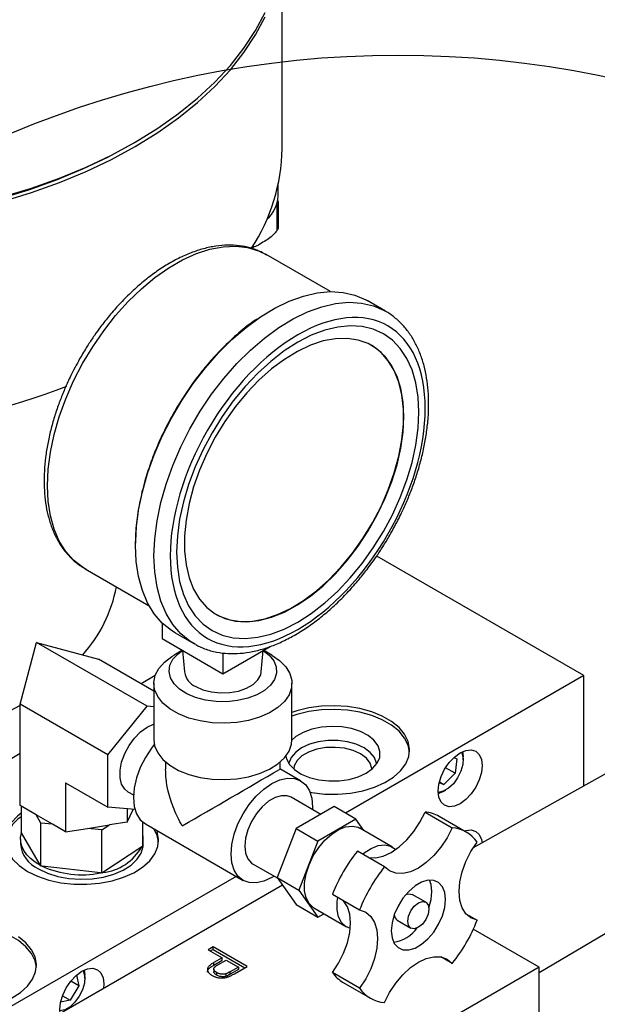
# Model space of a CAD drawing. Header units: inches. Extents: x 3 to 129, y 3 to 99.
# Tile 26 of 30: x 114.17 to 117.93, y 79.05 to 85.46. Entities that reach past the tile are written whole.
import ezdxf

# ---------------------------------------------------------------- set-up
doc = ezdxf.new("R2010")
doc.units = ezdxf.units.IN
doc.header["$LTSCALE"] = 12
doc.header["$MEASUREMENT"] = 0
doc.layers.add('TEXT', color=140, linetype='Continuous', lineweight=25)

msp = doc.modelspace()

# ---------------------------------------------------------------- linework, layer by layer
for p, q in [((115.8776, 84.6197), (115.8776, 85.967)), ((114.8969, 84.6487), (114.9217, 84.663)), ((115.852, 84.3094), (115.852, 84.3841)), ((115.8426, 84.2541), (115.8426, 84.0841)), ((115.852, 84.2785), (115.8498, 84.2828)), ((115.8535, 84.1048), (115.8535, 84.2721)), ((116.1922, 83.6882), (115.7746, 83.9293)), ((116.5515, 83.5603), (116.4313, 83.6297)), ((117.8435, 81.187), (116.494, 81.966)), ((114.5935, 81.8835), (115.0112, 81.6424)), ((114.5983, 81.8808), (114.5935, 81.8835)), ((115.0957, 81.53), (115.0957, 81.428)), ((114.1705, 80.9999), (114.2784, 81.4025)), ((114.9974, 80.9874), (114.2784, 81.4025)), ((114.2784, 81.4025), (114.6811, 81.2946)), ((115.0957, 81.428), (115.4917, 81.1994)), ((115.1814, 81.4646), (115.3016, 81.3952)), ((115.2278, 81.3517), (115.1734, 81.3202)), ((115.2284, 81.3513), (115.2415, 81.2105)), ((115.3129, 81.3889), (115.3016, 81.3952)), ((115.4917, 81.1994), (115.7999, 81.3773)), ((115.7418, 81.2105), (115.7549, 81.3513)), ((115.8099, 81.3202), (115.7555, 81.3517)), ((115.0417, 81.0864), (114.6811, 81.2946)), ((115.4917, 81.335), (115.4917, 81.1994)), ((115.0501, 81.1868), (114.959, 81.1341)), ((117.8435, 81.187), (116.291, 80.2907)), ((117.8435, 80.4683), (117.8435, 81.187)), ((115.0417, 81.1366), (115.0417, 80.7691)), ((115.9417, 80.7691), (115.9417, 81.1366)), ((114.7422, 80.6699), (114.1705, 80.9999)), ((114.1705, 80.3398), (114.1705, 80.9999)), ((114.7422, 80.6699), (114.9974, 80.9874)), ((115.0417, 80.9835), (114.9974, 80.9874)), ((114.1705, 80.679), (112.4344, 79.6767)), ((114.7422, 80.3295), (114.7422, 80.6699)), ((116.9966, 80.6526), (117.0161, 80.6456)), ((117.0161, 80.6456), (117.004, 80.5507)), ((117.0572, 80.6375), (117.0572, 80.6579)), ((115.1177, 80.6246), (115.1177, 80.5765)), ((115.9981, 80.5024), (115.8631, 80.5803)), ((115.8656, 80.5761), (115.8656, 80.6246)), ((117.004, 80.5507), (116.9424, 80.5862)), ((118.0832, 80.6026), (117.122, 80.064)), ((117.004, 80.5507), (116.932, 80.4773)), ((114.4653, 80.4893), (114.7422, 80.3295)), ((114.4653, 80.4893), (114.4653, 80.1696)), ((116.932, 80.4773), (116.9012, 80.4884)), ((116.9026, 80.4942), (116.932, 80.4773)), ((116.9264, 80.4313), (116.9441, 80.4415)), ((114.8724, 80.4305), (114.9095, 80.4092)), ((116.1291, 80.2824), (115.9356, 80.3941)), ((114.276, 80.2789), (114.1705, 80.3398)), ((114.1768, 80.3361), (114.1768, 80.1667)), ((114.9193, 80.3137), (114.7422, 80.3295)), ((114.8679, 80.3182), (114.8679, 80.2319)), ((114.8679, 80.2319), (114.9064, 80.3148)), ((116.2172, 80.3333), (115.9697, 80.1904)), ((116.0758, 80.3307), (116.0754, 80.3134)), ((116.3586, 80.2516), (116.2172, 80.3333)), ((114.3813, 80.2181), (114.276, 80.2789)), ((114.3067, 80.2266), (114.276, 80.2789)), ((116.3586, 80.2516), (116.1111, 80.1087)), ((116.4106, 80.1776), (116.3586, 80.2516)), ((116.8089, 80.2981), (116.9857, 80.1961)), ((117.0777, 80.1678), (116.9009, 80.2699)), ((114.3067, 79.9457), (114.3067, 80.2266)), ((114.3813, 80.2181), (114.3067, 80.2266)), ((114.4653, 80.1696), (114.3813, 80.2181)), ((114.4653, 80.1696), (114.6093, 80.1919)), ((114.6093, 80.1919), (114.7533, 80.2141)), ((114.7031, 80.1811), (114.6093, 80.1919)), ((114.7031, 80.1811), (114.7533, 80.2141)), ((114.8679, 80.2319), (114.7533, 80.2141)), ((114.9696, 80.0756), (114.9696, 80.2321)), ((114.9867, 80.2202), (115.6231, 79.8528)), ((115.9697, 80.1904), (115.846, 79.8714)), ((115.9697, 80.1904), (116.1111, 80.1087)), ((116.597, 80.07), (116.3849, 80.1925)), ((114.1732, 80.1211), (114.1732, 80.0909)), ((114.1795, 80.1621), (114.1768, 80.1667)), ((114.304, 79.9503), (114.1795, 80.1621)), ((114.7031, 79.9002), (114.7031, 80.1811)), ((114.9732, 80.0909), (114.9732, 80.1211)), ((114.964, 80.072), (114.7086, 79.9039)), ((114.9696, 80.0756), (114.964, 80.072)), ((116.1111, 80.1087), (115.9874, 79.7898)), ((116.5447, 79.9415), (116.3679, 80.0436)), ((114.3067, 79.9457), (114.304, 79.9503)), ((114.315, 79.9448), (114.3067, 79.9457)), ((114.6948, 79.9012), (114.315, 79.9448)), ((115.6856, 79.9611), (115.8494, 79.8665)), ((115.5778, 79.879), (113.7777, 78.8398)), ((114.7031, 79.9002), (114.6948, 79.9012)), ((114.7086, 79.9039), (114.7031, 79.9002)), ((115.846, 79.8714), (115.9874, 79.7898)), ((115.846, 79.8714), (115.9697, 79.6954)), ((115.8812, 79.8214), (114.4153, 78.9752)), ((115.9874, 79.7898), (116.1111, 79.6137)), ((116.2054, 79.7621), (116.3822, 79.66)), ((116.8139, 79.7109), (116.7255, 79.7619)), ((115.9697, 79.6954), (116.1111, 79.6137)), ((116.0849, 79.6729), (116.297, 79.5504)), ((117.552, 79.2523), (118.3053, 79.6997)), ((116.1111, 79.6137), (116.1492, 79.6357)), ((117.0751, 79.6353), (117.1482, 79.593)), ((116.6281, 79.5932), (116.7165, 79.5422)), ((117.552, 79.287), (117.1234, 79.5345)), ((115.428, 79.4191), (115.3969, 79.4011)), ((115.649, 79.2916), (115.428, 79.4191)), ((115.428, 79.4028), (115.428, 79.4191)), ((115.3969, 79.4011), (115.4875, 79.3488)), ((115.428, 79.4028), (115.411, 79.393)), ((115.428, 79.4028), (115.6349, 79.2834)), ((115.4875, 79.3488), (115.4334, 79.3176)), ((115.4875, 79.3325), (115.4875, 79.3488)), ((116.9857, 79.3115), (116.9125, 79.3538)), ((115.4334, 79.3012), (115.4875, 79.3325)), ((115.4334, 79.3012), (115.4334, 79.3176)), ((115.4597, 79.3033), (115.513, 79.3341)), ((115.513, 79.3341), (115.5924, 79.2883)), ((115.5924, 79.2883), (115.5396, 79.2578)), ((115.5678, 79.2447), (115.649, 79.2916)), ((115.5924, 79.2883), (115.5924, 79.272)), ((117.552, 79.287), (115.7136, 78.2257)), ((117.552, 77.8009), (117.552, 79.287)), ((114.5374, 79.2348), (114.5527, 79.1653)), ((114.5923, 79.2145), (114.5923, 79.2349)), ((115.4327, 79.2742), (115.4327, 79.2579)), ((115.4515, 79.2356), (115.4515, 79.2519)), ((115.5122, 79.2279), (115.5122, 79.2443)), ((115.5924, 79.272), (115.5396, 79.2415)), ((115.5396, 79.2415), (115.5396, 79.2578)), ((116.3822, 79.1508), (116.2054, 79.2529)), ((114.5527, 79.1653), (114.4961, 79.0722)), ((114.5527, 79.1653), (114.5003, 79.1956)), ((114.7167, 79.1778), (114.7146, 79.1479)), ((116.276, 79.1873), (116.4527, 79.0852)), ((114.4468, 79.1006), (114.4961, 79.0722)), ((114.4961, 79.0722), (114.4347, 79.0588))]:
    msp.add_line(p, q)
at = {"flags": 128}
for points in [[(112.5242, 84.1114), (112.6126, 84.1107), (112.8261, 84.1148), (113.0387, 84.1269), (113.2495, 84.1469), (113.4576, 84.175), (113.6621, 84.2108), (113.862, 84.2542), (114.0567, 84.3051), (114.2451, 84.3633), (114.4265, 84.4284), (114.6002, 84.5002), (114.7653, 84.5785), (114.9213, 84.6628), (115.0673, 84.7528), (115.2029, 84.8482), (115.3273, 84.9484), (115.4402, 85.0532), (115.5409, 85.1619), (115.629, 85.2743), (115.7043, 85.3897), (115.7663, 85.5077)], [(112.5242, 84.0828), (112.6126, 84.0822), (112.8261, 84.0862), (113.0387, 84.0983), (113.2495, 84.1184), (113.4576, 84.1464), (113.6621, 84.1822), (113.862, 84.2256), (114.0567, 84.2765), (114.2451, 84.3347), (114.4265, 84.3998), (114.6002, 84.4716), (114.7653, 84.5499), (114.9213, 84.6342), (115.0673, 84.7242), (115.2029, 84.8196), (115.3273, 84.9198), (115.4402, 85.0246), (115.5409, 85.1334), (115.629, 85.2457), (115.7043, 85.3611), (115.7663, 85.4792)], [(112.5242, 84.1031), (112.6126, 84.1024), (112.8238, 84.1063), (113.0342, 84.1183), (113.2427, 84.1382), (113.4486, 84.1659), (113.6508, 84.2013), (113.8486, 84.2443), (114.0412, 84.2947), (114.2276, 84.3522), (114.4071, 84.4166), (114.5789, 84.4877), (114.7423, 84.5651), (114.8965, 84.6485), (114.8969, 84.6487)], [(114.3489, 82.4242), (114.3538, 82.5313), (114.3684, 82.6428), (114.3926, 82.7574), (114.4261, 82.8738), (114.4684, 82.9905), (114.5192, 83.1062), (114.5777, 83.2196), (114.6434, 83.3293), (114.7154, 83.4341), (114.7929, 83.5326), (114.8749, 83.6239), (114.9606, 83.7067), (115.0489, 83.7801), (115.1388, 83.8433), (115.2293, 83.8955), (115.3192, 83.9361), (115.4075, 83.9647), (115.4932, 83.9808), (115.5753, 83.9843), (115.6528, 83.9752), (115.7248, 83.9536), (115.7746, 83.9293)], [(114.9224, 82.0369), (114.9274, 82.1483), (114.9424, 82.2642), (114.9672, 82.3833), (115.0014, 82.5043), (115.0448, 82.6257), (115.0968, 82.7463), (115.1569, 82.8646), (115.2243, 82.9793), (115.2983, 83.0891), (115.378, 83.1928), (115.4626, 83.2891), (115.5511, 83.3771), (115.6425, 83.4556), (115.7358, 83.5239), (115.8298, 83.5811), (115.9236, 83.6265), (116.0161, 83.6598), (116.1062, 83.6804), (116.1928, 83.6882), (116.2751, 83.6831), (116.3521, 83.6651), (116.4229, 83.6344), (116.4313, 83.6297)], [(115.0426, 81.9675), (115.0476, 82.0789), (115.0626, 82.1948), (115.0874, 82.3139), (115.1216, 82.4349), (115.165, 82.5563), (115.217, 82.6769), (115.2771, 82.7952), (115.3445, 82.9099), (115.4185, 83.0197), (115.4982, 83.1234), (115.5828, 83.2197), (115.6714, 83.3077), (115.7627, 83.3862), (115.856, 83.4545), (115.9501, 83.5117), (116.0438, 83.5571), (116.1363, 83.5904), (116.2264, 83.611), (116.3131, 83.6188), (116.3954, 83.6137), (116.4723, 83.5957), (116.5376, 83.568)], [(116.5376, 83.568), (116.5431, 83.565), (116.5515, 83.5603)], [(115.9796, 81.5358), (116.0679, 81.5925), (116.1552, 81.66), (116.2402, 81.7374), (116.322, 81.8237), (116.3994, 81.9179), (116.4716, 82.0187), (116.5376, 82.1249), (116.5966, 82.2351), (116.6478, 82.3481), (116.6906, 82.4622), (116.7245, 82.5762), (116.749, 82.6886), (116.7638, 82.7979), (116.7688, 82.9028), (116.7638, 83.0019), (116.749, 83.0941), (116.7245, 83.1782), (116.6906, 83.2531), (116.6478, 83.3178), (116.5966, 83.3716), (116.5376, 83.4138), (116.4716, 83.4438), (116.3994, 83.4612), (116.322, 83.466), (116.2402, 83.4579), (116.1552, 83.4371), (116.0679, 83.4038), (115.9796, 83.3585), (115.8912, 83.3018), (115.8039, 83.2343), (115.7189, 83.1569), (115.6371, 83.0706), (115.5597, 82.9764), (115.4875, 82.8756), (115.4215, 82.7694), (115.3625, 82.6592), (115.3113, 82.5463), (115.2685, 82.4321), (115.2346, 82.3181), (115.2101, 82.2058), (115.1953, 82.0965), (115.1903, 81.9916), (115.1953, 81.8924), (115.2101, 81.8002), (115.2346, 81.7161), (115.2685, 81.6412), (115.3113, 81.5765), (115.3625, 81.5227), (115.4215, 81.4806), (115.4875, 81.4506), (115.5597, 81.4331), (115.6371, 81.4284), (115.7189, 81.4365), (115.8039, 81.4573), (115.8912, 81.4905), (115.9796, 81.5358)], [(116.6714, 82.874), (116.6664, 82.9688), (116.6514, 83.0565), (116.6266, 83.1359), (116.5925, 83.2058), (116.5493, 83.2652), (116.4979, 83.3133), (116.4388, 83.3495), (116.373, 83.3731), (116.3013, 83.384), (116.2248, 83.3819), (116.1444, 83.3669), (116.0615, 83.3392), (115.977, 83.2991), (115.8923, 83.2473), (115.8084, 83.1844), (115.7266, 83.1114), (115.648, 83.0293), (115.5738, 82.9391), (115.5049, 82.8423), (115.4423, 82.7401), (115.387, 82.6339), (115.3396, 82.5254), (115.3009, 82.4159), (115.2714, 82.3071), (115.2515, 82.2004), (115.2414, 82.0974), (115.2414, 81.9995), (115.2515, 81.9081), (115.2714, 81.8244), (115.3009, 81.7497), (115.3396, 81.6849), (115.387, 81.6311), (115.4423, 81.5888), (115.5049, 81.5589), (115.5738, 81.5416), (115.648, 81.5371), (115.7266, 81.5457), (115.8084, 81.5671), (115.8923, 81.6011), (115.977, 81.6471), (116.0615, 81.7045), (116.1444, 81.7726), (116.2248, 81.8503), (116.3013, 81.9366), (116.373, 82.0303), (116.4388, 82.13), (116.4979, 82.2343), (116.5493, 82.3419), (116.5925, 82.4511), (116.6266, 82.5604), (116.6514, 82.6683), (116.6664, 82.7734), (116.6714, 82.874)], [(115.4472, 81.5859), (115.4702, 81.5738), (115.536, 81.5501), (115.6077, 81.5392), (115.6843, 81.5413), (115.7646, 81.5563), (115.8476, 81.584), (115.932, 81.6241), (116.0168, 81.6759), (116.1006, 81.7388), (116.1824, 81.8118), (116.261, 81.894), (116.3352, 81.9841), (116.4041, 82.081), (116.4667, 82.1832), (116.522, 82.2893), (116.5694, 82.3978), (116.6081, 82.5073), (116.6376, 82.6161), (116.6576, 82.7228), (116.6676, 82.8258), (116.6676, 82.9237), (116.6576, 83.0152), (116.6376, 83.0988), (116.6081, 83.1736), (116.5694, 83.2383), (116.522, 83.2922), (116.4667, 83.3344), (116.4592, 83.3389)], [(114.5935, 81.8835), (114.5777, 81.8931), (114.5192, 81.9389), (114.4684, 81.996), (114.4261, 82.0638), (114.3926, 82.1415), (114.3684, 82.2282), (114.3538, 82.3228), (114.3489, 82.4242)], [(115.1814, 81.4646), (115.1569, 81.4799), (115.0968, 81.5289), (115.0448, 81.5894), (115.0014, 81.6608), (114.9672, 81.7422), (114.9424, 81.8327), (114.9274, 81.9313), (114.9224, 82.0369)], [(115.3016, 81.3952), (115.2771, 81.4105), (115.217, 81.4595), (115.165, 81.52), (115.1216, 81.5914), (115.0874, 81.6728), (115.0626, 81.7633), (115.0476, 81.8619), (115.0426, 81.9675)], [(115.7549, 81.3514), (115.7933, 81.3207), (115.8228, 81.2836), (115.8388, 81.2437), (115.8406, 81.2029), (115.8281, 81.1626), (115.8019, 81.1247), (115.7629, 81.0905), (115.7128, 81.0616), (115.6537, 81.0391), (115.5879, 81.024), (115.5182, 81.0168), (115.4474, 81.0178), (115.3784, 81.027), (115.3141, 81.0441), (115.257, 81.0683), (115.2095, 81.0986), (115.1736, 81.1339), (115.1507, 81.1725), (115.1418, 81.2131), (115.1471, 81.2539), (115.1666, 81.2932), (115.1994, 81.3294), (115.2284, 81.3514)], [(115.8099, 81.3203), (115.8616, 81.2845), (115.9014, 81.244), (115.928, 81.2), (115.9406, 81.154), (115.9388, 81.1075), (115.9226, 81.0619), (115.8926, 81.0186), (115.8497, 80.9792), (115.7953, 80.9448), (115.7311, 80.9166), (115.6592, 80.8955), (115.5819, 80.8821), (115.5017, 80.8769), (115.4213, 80.88), (115.343, 80.8914), (115.2696, 80.9106), (115.2033, 80.9371), (115.1462, 80.9701), (115.1003, 81.0084), (115.0669, 81.0508), (115.0472, 81.0959), (115.0418, 81.1424), (115.0508, 81.1887), (115.074, 81.2333), (115.1106, 81.2748), (115.1595, 81.3118), (115.1734, 81.3202)], [(115.3145, 81.116), (115.3621, 81.0945), (115.4171, 81.0802), (115.4765, 81.0739), (115.5368, 81.076), (115.5945, 81.0863), (115.6461, 81.1044), (115.6888, 81.129), (115.7201, 81.1589), (115.7381, 81.1922), (115.7418, 81.2105)], [(114.1705, 80.9931), (114.1019, 80.9549), (113.9691, 80.8895), (113.8276, 80.8305), (113.6785, 80.7781), (113.5227, 80.7327), (113.3611, 80.6946), (113.1948, 80.664), (113.0248, 80.6412), (112.8522, 80.6262), (112.678, 80.6192), (112.5035, 80.6202), (112.4344, 80.6228)], [(116.0595, 80.4268), (116.0718, 80.4247), (116.155, 80.4154), (116.2398, 80.4144), (116.3237, 80.4216), (116.4042, 80.4369), (116.4791, 80.4599), (116.5462, 80.4898), (116.6036, 80.5259), (116.6496, 80.567), (116.6829, 80.6121), (116.7025, 80.6597), (116.7079, 80.7086), (116.6989, 80.7572), (116.6758, 80.8043), (116.6392, 80.8485), (116.5903, 80.8885), (116.5303, 80.9231), (116.4611, 80.9514), (116.3845, 80.9725), (116.3029, 80.9858), (116.2186, 80.991), (116.134, 80.9879), (116.0515, 80.9766), (115.9735, 80.9573), (115.9417, 80.9467)], [(116.7076, 80.6902), (116.6989, 80.7327), (116.6758, 80.7798), (116.6392, 80.824), (116.5903, 80.864), (116.5303, 80.8986), (116.4611, 80.9269), (116.3845, 80.948), (116.3029, 80.9613), (116.2186, 80.9665), (116.134, 80.9634), (116.0515, 80.9521), (115.9735, 80.9329), (115.9417, 80.9222)], [(114.8724, 80.4305), (114.852, 80.4471), (114.8321, 80.4792), (114.822, 80.5211), (114.822, 80.5703), (114.8321, 80.624), (114.852, 80.679), (114.8802, 80.7322), (114.9153, 80.7804), (114.9551, 80.8208), (114.9974, 80.8512)], [(114.9974, 80.8512), (115.0397, 80.8697), (115.0417, 80.8702)], [(116.4258, 80.5522), (116.4675, 80.5822), (116.4971, 80.6166), (116.5132, 80.6539), (116.515, 80.6924), (116.5024, 80.7301), (116.4761, 80.7654), (116.4373, 80.7967), (116.3877, 80.8223), (116.3297, 80.8413), (116.266, 80.8525), (116.1997, 80.8557), (116.1337, 80.8505), (116.0712, 80.8372), (116.015, 80.8165), (115.9679, 80.7893), (115.9416, 80.7672)], [(115.0417, 80.7691), (115.0472, 80.7285), (115.0669, 80.6833), (115.1003, 80.6409), (115.1462, 80.6026), (115.2033, 80.5697), (115.2696, 80.5432), (115.343, 80.5239), (115.4213, 80.5125), (115.5017, 80.5094), (115.5819, 80.5146), (115.6592, 80.528), (115.7311, 80.5492), (115.7953, 80.5774), (115.8497, 80.6118), (115.8926, 80.6512), (115.9226, 80.6944), (115.9388, 80.74), (115.9417, 80.7691)], [(116.4944, 80.6125), (116.4936, 80.6173), (116.4793, 80.6535), (116.4513, 80.687), (116.4112, 80.716), (116.3609, 80.7392), (116.3029, 80.7553), (116.2402, 80.7636), (116.1758, 80.7636), (116.1131, 80.7553), (116.0551, 80.7392), (116.0048, 80.716), (115.9647, 80.687), (115.9367, 80.6535), (115.9224, 80.6173), (115.9216, 80.6125)], [(115.045, 80.7377), (115.0269, 80.7145), (114.9867, 80.6533), (114.9537, 80.5878), (114.9292, 80.5207), (114.9141, 80.4546), (114.909, 80.3919), (114.9141, 80.3351), (114.9292, 80.2864), (114.9537, 80.2476), (114.9867, 80.2202), (114.9867, 80.2202)], [(116.4631, 80.5783), (116.4628, 80.5814), (116.4517, 80.6164), (116.4265, 80.6488), (116.3885, 80.6767), (116.3401, 80.6987), (116.284, 80.7132), (116.2234, 80.7196), (116.162, 80.7175), (116.1032, 80.7069), (116.0506, 80.6885), (116.007, 80.6634), (115.9752, 80.633), (115.9569, 80.5991), (115.9529, 80.5783)], [(117.1817, 80.6007), (117.1768, 80.555), (117.1625, 80.5068), (117.1396, 80.4593), (117.1099, 80.4158), (117.0753, 80.3792), (117.0381, 80.3521), (117.001, 80.3363), (116.9664, 80.3329), (116.9366, 80.3421), (116.9138, 80.3632), (116.8995, 80.3949), (116.8946, 80.435), (116.8995, 80.4807), (116.9138, 80.529), (116.9366, 80.5765), (116.9664, 80.62), (117.001, 80.6565), (117.0381, 80.6836), (117.0753, 80.6994), (117.1099, 80.7029), (117.1396, 80.6937), (117.1625, 80.6725), (117.1768, 80.6408), (117.1817, 80.6007)], [(115.9013, 80.6616), (115.9055, 80.6444), (115.9251, 80.6077), (115.9579, 80.5742), (116.0023, 80.5456), (116.0564, 80.5231), (116.1176, 80.508), (116.183, 80.5007), (116.2496, 80.5018), (116.3142, 80.511), (116.3739, 80.5281), (116.4258, 80.5522)], [(117.0459, 80.6879), (117.0494, 80.6807), (117.0569, 80.6471), (117.0544, 80.6068), (117.0421, 80.5634), (117.0211, 80.5208), (116.9932, 80.4828), (116.961, 80.4527), (116.9272, 80.4333), (116.895, 80.4261), (116.8948, 80.4261)], [(117.0535, 80.6916), (117.0559, 80.6786), (117.0572, 80.6579)], [(115.8254, 79.8804), (115.8106, 79.8714), (115.7589, 79.8474), (115.7091, 79.8361), (115.6633, 79.838), (115.6231, 79.8528), (115.5901, 79.8802), (115.5656, 79.919), (115.5505, 79.9677), (115.5454, 80.0245), (115.5505, 80.0872), (115.5656, 80.1534), (115.5901, 80.2204), (115.6231, 80.2859), (115.6633, 80.3472), (115.7091, 80.4019), (115.7589, 80.4481), (115.8106, 80.4838), (115.8623, 80.5078), (115.9121, 80.5191), (115.9579, 80.5172), (115.9981, 80.5024), (116.0311, 80.475), (116.0556, 80.4362), (116.0707, 80.3875), (116.0758, 80.3307), (116.0758, 80.3307)], [(115.9356, 80.3941), (115.911, 80.4036), (115.8733, 80.4047), (115.8319, 80.3925), (115.7893, 80.3679), (115.7479, 80.3323), (115.7102, 80.2876), (115.6783, 80.2366), (115.6541, 80.1821), (115.639, 80.1274), (115.6338, 80.0756), (115.639, 80.0297), (115.6541, 79.9924), (115.6783, 79.9658), (115.6856, 79.9611)], [(116.9264, 80.4313), (116.9264, 80.4313), (116.8954, 80.4177)], [(114.1768, 80.2914), (114.1531, 80.2719), (114.1133, 80.2287), (114.0867, 80.1822), (114.0742, 80.1338), (114.076, 80.0849), (114.0921, 80.0368), (114.122, 79.991), (114.165, 79.9488), (114.2196, 79.9113)], [(116.4412, 80.0013), (116.487, 79.9995), (116.5367, 80.0108), (116.5884, 80.0348), (116.6402, 80.0705), (116.6899, 80.1167), (116.7357, 80.1714), (116.7759, 80.2327), (116.8089, 80.2981)], [(115.0727, 80.1032), (115.0641, 80.1457), (115.0449, 80.1866)], [(116.0849, 79.6729), (116.0809, 79.6753), (116.0531, 79.7015), (116.0338, 79.7384), (116.024, 79.7845), (116.024, 79.8374), (116.0338, 79.8948), (116.0531, 79.954), (116.0809, 80.0122), (116.1158, 80.0667), (116.1564, 80.1149), (116.2006, 80.1546), (116.2464, 80.1839), (116.2916, 80.2015), (116.3342, 80.2065), (116.3722, 80.1987), (116.3849, 80.1925)], [(116.9857, 80.1961), (116.9527, 80.1307), (116.9125, 80.0694), (116.8667, 80.0146), (116.8169, 79.9685), (116.7652, 79.9327), (116.7135, 79.9087), (116.6637, 79.8975), (116.6179, 79.8993), (116.5777, 79.9142), (116.5447, 79.9415)], [(114.304, 79.9503), (114.2689, 79.9713), (114.2386, 79.9946), (114.2136, 80.02), (114.1944, 80.0469), (114.1812, 80.0751), (114.1743, 80.1039), (114.1737, 80.1331), (114.1795, 80.1621)], [(114.2196, 79.9113), (114.2845, 79.8798), (114.3576, 79.855), (114.4369, 79.8377), (114.5202, 79.8284), (114.605, 79.8274), (114.6889, 79.8346), (114.7694, 79.8499), (114.8443, 79.8729), (114.9114, 79.9028), (114.9688, 79.9389), (115.0148, 79.98), (115.048, 80.0251), (115.0677, 80.0727), (115.0731, 80.1216), (115.0641, 80.1702), (115.0617, 80.1769)], [(117.0657, 80.1747), (117.0753, 80.1777), (117.1099, 80.1811), (117.1396, 80.1719), (117.1625, 80.1508), (117.1768, 80.1191), (117.1808, 80.0969)], [(114.2903, 79.9277), (114.349, 79.8997), (114.4157, 79.8787), (114.4881, 79.8653), (114.5637, 79.8601), (114.6395, 79.8632), (114.713, 79.8746), (114.7814, 79.8938), (114.8422, 79.9201), (114.8934, 79.9525), (114.933, 79.99), (114.9595, 80.0312), (114.9722, 80.0745), (114.9732, 80.0909)], [(116.4022, 80.0238), (116.4127, 80.0321), (116.4585, 80.0615), (116.5038, 80.079), (116.5464, 80.084), (116.5843, 80.0762), (116.6159, 80.056), (116.6181, 80.0538)], [(117.1482, 79.593), (117.108, 79.6079), (117.0751, 79.6353), (117.0506, 79.6741), (117.0355, 79.7228), (117.0304, 79.7796), (117.0355, 79.8423), (117.0506, 79.9084), (117.0751, 79.9755), (117.108, 80.041), (117.1482, 80.1022)], [(116.942, 79.7286), (116.9368, 79.7745), (116.9217, 79.8118), (116.8975, 79.8383), (116.8656, 79.8525), (116.8279, 79.8536), (116.7865, 79.8415), (116.7439, 79.8169), (116.7025, 79.7812), (116.6648, 79.7366), (116.6329, 79.6855), (116.6087, 79.631), (116.5936, 79.5763), (116.5884, 79.5245), (116.5936, 79.4786), (116.6087, 79.4413), (116.6329, 79.4148), (116.6648, 79.4006), (116.7025, 79.3995), (116.7439, 79.4116), (116.7865, 79.4362), (116.8279, 79.4718), (116.8656, 79.5165), (116.8975, 79.5675), (116.9217, 79.622), (116.9368, 79.6768), (116.942, 79.7286)], [(116.8536, 79.7796), (116.8485, 79.8255), (116.8379, 79.8546)], [(116.3223, 79.5401), (116.293, 79.5529), (116.2652, 79.579), (116.246, 79.616), (116.2361, 79.662), (116.2361, 79.715), (116.2397, 79.7423)], [(116.6837, 79.7607), (116.7032, 79.7662), (116.7255, 79.7619)], [(116.8337, 79.6741), (116.8485, 79.7278), (116.8536, 79.7796)], [(116.2054, 79.2529), (116.2456, 79.3141), (116.2786, 79.3796), (116.3031, 79.4467), (116.3182, 79.5128), (116.3233, 79.5755), (116.3182, 79.6323), (116.3031, 79.681), (116.2786, 79.7198), (116.2786, 79.7198)], [(116.6963, 79.5868), (116.7016, 79.6202), (116.7165, 79.6546), (116.7389, 79.6848), (116.7652, 79.706), (116.7916, 79.7152), (116.8139, 79.7109), (116.8288, 79.6937), (116.8341, 79.6663), (116.8288, 79.6328), (116.8139, 79.5984), (116.7916, 79.5683), (116.7652, 79.547), (116.7389, 79.5378), (116.7165, 79.5422), (116.7016, 79.5594), (116.6963, 79.5868)], [(116.3822, 79.66), (116.4224, 79.6451), (116.4553, 79.6178), (116.4799, 79.579), (116.4949, 79.5302), (116.5, 79.4734), (116.4949, 79.4108), (116.4799, 79.3446), (116.4553, 79.2775), (116.4224, 79.2121), (116.3822, 79.1508)], [(114.2765, 79.2868), (114.2679, 79.3293), (114.2448, 79.3764), (114.2082, 79.4206), (114.1592, 79.4606), (114.0993, 79.4952), (114.03, 79.5235), (113.9535, 79.5446), (113.8719, 79.5579), (113.7876, 79.5631), (113.703, 79.56), (113.6204, 79.5487), (113.5424, 79.5294), (113.4712, 79.5029), (113.4087, 79.4698), (113.3569, 79.431), (113.3171, 79.3878), (113.2905, 79.3413), (113.278, 79.2929), (113.2774, 79.2868)], [(114.1152, 79.0864), (114.1726, 79.1225), (114.2186, 79.1636), (114.2518, 79.2087), (114.2715, 79.2563), (114.2769, 79.3051), (114.2679, 79.3538), (114.2448, 79.4009), (114.2082, 79.4451), (114.1592, 79.4851)], [(116.5447, 79.057), (116.5777, 79.1224), (116.6179, 79.1837), (116.6637, 79.2384), (116.7135, 79.2846), (116.7652, 79.3203), (116.8169, 79.3443), (116.8667, 79.3556), (116.9125, 79.3538), (116.9527, 79.3389), (116.9857, 79.3115)], [(114.4318, 78.9847), (114.4296, 79.012), (114.4345, 79.0577), (114.4489, 79.106), (114.4717, 79.1535), (114.5014, 79.197), (114.536, 79.2335), (114.5732, 79.2606), (114.6103, 79.2764), (114.6449, 79.2799), (114.6747, 79.2707), (114.6975, 79.2495), (114.7118, 79.2178), (114.7167, 79.1778), (114.7167, 79.1778)], [(114.581, 79.2649), (114.5844, 79.2577), (114.5919, 79.2241), (114.5894, 79.1838), (114.5771, 79.1404), (114.5561, 79.0978), (114.5282, 79.0598), (114.496, 79.0297), (114.4623, 79.0103), (114.43, 79.0031), (114.4298, 79.0031)], [(114.5885, 79.2686), (114.5909, 79.2556), (114.5923, 79.2349)]]:
    msp.add_lwpolyline(points, dxfattribs=at)
for centre, radius, start, end in [((114.6605, 84.6389), 1.2173, 326.72218, 359.09527), ((115.6371, 84.3218), 0.2152, 311.23111, 356.70813), ((115.8366, 84.2721), 0.0166, 294.92283, 22.4792), ((112.6245, 87.9392), 5.2074, 264.1884, 290.829), ((113.9007, 81.9333), 0.9128, 317.95844, 349.40556), ((115.3643, 81.2299), 0.1243, 188.98055, 246.39923), ((55.7732, 183.3012), 119.0082, 299.972179, 300.32492), ((114.3009, 80.0743), 0.2291, 122.7936, 172.76142), ((116.7915, 80.0777), 0.2211, 60.3353, 85.47503), ((116.9693, 79.9801), 0.2166, 34.32007, 85.66918), ((114.8384, 80.1211), 0.1348, 346.69986, 13.30014), ((114.3705, 80.1088), 0.1981, 185.18655, 246.13359), ((114.6737, 80.235), 0.3329, 276.02185, 330.68686), ((117.2008, 79.375), 1.068, 141.24629, 158.75371), ((114.5739, 80.5242), 0.6347, 245.91842, 280.9787), ((117.3776, 79.273), 1.068, 141.24629, 158.75371), ((116.6512, 79.6294), 0.0429, 179.17045, 237.47782), ((116.5653, 79.6868), 0.2405, 279.29421, 323.38958), ((116.1528, 79.9801), 1.068, 321.24629, 338.75371), ((116.3871, 79.3776), 0.2204, 214.47251, 239.71232), ((116.5611, 79.2729), 0.2166, 214.32007, 265.66918)]:
    msp.add_arc(centre, radius, start, end)
for points, knots in [([(115.8534, 84.1048), (115.8534, 84.1043), (115.8534, 84.1034), (115.8519, 84.1), (115.849, 84.0941), (115.8457, 84.0885), (115.8431, 84.0848), (115.8426, 84.0841)], [0, 0, 0, 0, 0.17468, 0.375052, 0.574988, 0.920046, 1, 1, 1, 1]), ([(115.8426, 84.0841), (115.8358, 84.0761), (115.8083, 84.0431), (115.7626, 84.0159), (115.7149, 83.986), (115.6908, 83.9778), (115.6798, 83.9741)], [0, 0, 0, 0, 0.13594, 0.554398, 0.7971, 1, 1, 1, 1]), ([(115.7768, 83.9263), (115.7652, 83.9334), (115.7319, 83.9537), (115.6719, 83.9743), (115.5989, 83.9891), (115.5238, 83.9928), (115.4458, 83.9862), (115.3658, 83.9694), (115.2846, 83.9427), (115.203, 83.9065), (115.1219, 83.8614), (115.0421, 83.8081), (114.9642, 83.7474), (114.8892, 83.6803), (114.8185, 83.6085), (114.7536, 83.5344), (114.6995, 83.4659), (114.6537, 83.4022), (114.6102, 83.3375), (114.5818, 83.2898), (114.566, 83.2632)], [0, 0, 0, 0, 0.034384, 0.098424, 0.158231, 0.218616, 0.279526, 0.340775, 0.402148, 0.463465, 0.524578, 0.585359, 0.645685, 0.705325, 0.763776, 0.819738, 0.8719, 0.909195, 0.949349, 1, 1, 1, 1]), ([(116.8104, 82.9268), (116.8104, 83.1813), (116.7229, 83.3748), (116.4112, 83.5547), (116.1999, 83.5338), (115.7592, 83.2794), (115.5479, 83.0563), (115.2362, 82.5166), (115.1487, 82.222), (115.1487, 81.9675)], [0, 0, 0, 0, 0.25, 0.25, 0.5, 0.5, 0.75, 0.75, 1, 1, 1, 1]), ([(116.579, 82.1011), (116.5997, 82.1382), (116.6287, 82.1904), (116.6667, 82.2694), (116.6969, 82.3374), (116.729, 82.4189), (116.7583, 82.5045), (116.7839, 82.5936), (116.8048, 82.6846), (116.8204, 82.776), (116.8301, 82.8668), (116.8335, 82.956), (116.8303, 83.0427), (116.8205, 83.1262), (116.8037, 83.2058), (116.7798, 83.2808), (116.7488, 83.3506), (116.7105, 83.4144), (116.6647, 83.472), (116.6108, 83.5213), (116.5673, 83.5537), (116.5401, 83.5659), (116.5354, 83.568)], [0, 0, 0, 0, 0.064912, 0.091181, 0.134674, 0.179628, 0.227638, 0.277492, 0.328708, 0.380912, 0.433851, 0.487353, 0.541303, 0.595633, 0.650286, 0.705244, 0.760524, 0.816194, 0.872411, 0.929476, 0.987871, 1, 1, 1, 1]), ([(115.7158, 83.5099), (115.707, 83.5044), (115.6617, 83.4756), (115.5801, 83.408), (115.4812, 83.315), (115.3933, 83.2179), (115.2906, 83.0894), (115.1972, 82.9478), (115.1167, 82.7983), (115.0639, 82.6842), (115.019, 82.5696), (114.9789, 82.445), (114.9472, 82.3125), (114.9262, 82.1756), (114.9237, 82.0909), (114.9224, 82.0492)], [0, 0, 0, 0, 0.020395, 0.105414, 0.192826, 0.261153, 0.32949, 0.468876, 0.538656, 0.608448, 0.676774, 0.745112, 0.832514, 0.917535, 1, 1, 1, 1]), ([(114.566, 83.2632), (114.546, 83.2271), (114.5178, 83.1764), (114.481, 83.0996), (114.4519, 83.0335), (114.4212, 82.9543), (114.3933, 82.8712), (114.3691, 82.7847), (114.3497, 82.6965), (114.3358, 82.6081), (114.3277, 82.5204), (114.326, 82.4345), (114.3308, 82.3512), (114.3424, 82.2712), (114.3609, 82.1953), (114.3865, 82.1242), (114.4193, 82.0584), (114.4595, 81.9986), (114.5075, 81.946), (114.5543, 81.9062), (114.5874, 81.8883), (114.5996, 81.8817)], [0, 0, 0, 0, 0.067369, 0.094646, 0.139799, 0.186458, 0.236278, 0.287998, 0.34112, 0.395256, 0.450148, 0.505619, 0.561559, 0.617893, 0.674567, 0.731571, 0.788933, 0.846756, 0.905266, 0.964878, 1, 1, 1, 1]), ([(115.1487, 81.9675), (115.1487, 81.7131), (115.2362, 81.5196), (115.5479, 81.3396), (115.7592, 81.3605), (116.1999, 81.6149), (116.4112, 81.838), (116.7229, 82.3778), (116.8104, 82.6724), (116.8104, 82.9268)], [0, 0, 0, 0, 0.25, 0.25, 0.5, 0.5, 0.75, 0.75, 1, 1, 1, 1]), ([(115.3146, 81.3889), (115.3338, 81.3792), (115.3767, 81.3575), (115.448, 81.3386), (115.5256, 81.3291), (115.6042, 81.3305), (115.6854, 81.3421), (115.7682, 81.3638), (115.8519, 81.3953), (115.9357, 81.436), (116.0188, 81.4855), (116.1005, 81.5429), (116.18, 81.6076), (116.2564, 81.6785), (116.3282, 81.7536), (116.3934, 81.8298), (116.4474, 81.8996), (116.4936, 81.9646), (116.5364, 82.0292), (116.5643, 82.0762), (116.579, 82.1011)], [0, 0, 0, 0, 0.0521699, 0.1168839, 0.1762333, 0.2361156, 0.2964065, 0.3569189, 0.4174721, 0.4779257, 0.5381491, 0.5980457, 0.6574855, 0.7162203, 0.7737053, 0.828484, 0.8781878, 0.9143044, 0.9546227, 1, 1, 1, 1]), ([(115.2272, 80.2082), (115.2271, 80.2084), (115.207, 80.2434), (115.1706, 80.317), (115.1371, 80.4205), (115.1198, 80.5084), (115.1192, 80.5558), (115.1189, 80.5765)], [0, 0, 0, 0, 0.001945, 0.306651, 0.620282, 0.833828, 1, 1, 1, 1]), ([(115.4334, 79.3176), (115.4299, 79.3155), (115.4231, 79.3114), (115.414, 79.3052), (115.4065, 79.2991), (115.4004, 79.2931), (115.3957, 79.2873), (115.3925, 79.2816), (115.3908, 79.2761), (115.3907, 79.2707), (115.3917, 79.2655), (115.3935, 79.2604), (115.3961, 79.2555), (115.3995, 79.2507), (115.4037, 79.2461), (115.4087, 79.2417), (115.4145, 79.2374), (115.4189, 79.2347), (115.4212, 79.2334)], [0, 0, 0, 0, 0.090974, 0.175134, 0.252591, 0.323752, 0.389583, 0.451007, 0.508736, 0.564047, 0.618341, 0.671275, 0.724349, 0.777374, 0.831108, 0.885787, 0.941952, 1, 1, 1, 1]), ([(115.3915, 79.2548), (115.3916, 79.2583), (115.3917, 79.2677), (115.4066, 79.2842), (115.4234, 79.2949), (115.4334, 79.3012)], [0, 0, 0, 0, 0.193752, 0.520023, 1, 1, 1, 1]), ([(115.4515, 79.2519), (115.4499, 79.2528), (115.447, 79.2546), (115.4431, 79.2575), (115.4397, 79.2603), (115.4372, 79.2633), (115.435, 79.2663), (115.4336, 79.2693), (115.4328, 79.2724), (115.4326, 79.2756), (115.4332, 79.2788), (115.4345, 79.2821), (115.4367, 79.2854), (115.4398, 79.2888), (115.4436, 79.2924), (115.4482, 79.296), (115.4536, 79.2997), (115.4576, 79.3021), (115.4597, 79.3033)], [0, 0, 0, 0, 0.063992, 0.12533, 0.183138, 0.238798, 0.293095, 0.345745, 0.398, 0.450565, 0.504213, 0.560828, 0.621058, 0.685768, 0.755198, 0.830994, 0.912269, 1, 1, 1, 1]), ([(115.4212, 79.2334), (115.4239, 79.2319), (115.4293, 79.2289), (115.4383, 79.2252), (115.4477, 79.2221), (115.4575, 79.2198), (115.4674, 79.2181), (115.4772, 79.2171), (115.4868, 79.2169), (115.4962, 79.2175), (115.5055, 79.2188), (115.5148, 79.2208), (115.5241, 79.2235), (115.53, 79.2258), (115.533, 79.227)], [0, 0, 0, 0, 0.0919253, 0.1808212, 0.2677088, 0.354371, 0.4381299, 0.5185011, 0.5953119, 0.6710466, 0.7473449, 0.8270232, 0.9107575, 1, 1, 1, 1]), ([(115.4515, 79.2356), (115.446, 79.2394), (115.4373, 79.2454), (115.4323, 79.2538), (115.433, 79.2573), (115.4332, 79.2579)], [0, 0, 0, 0, 0.583912, 0.93376, 1, 1, 1, 1]), ([(115.5122, 79.2443), (115.5099, 79.2436), (115.5052, 79.2423), (115.4977, 79.2414), (115.4898, 79.2412), (115.4817, 79.2418), (115.4736, 79.2431), (115.4658, 79.2453), (115.4583, 79.2482), (115.4538, 79.2506), (115.4515, 79.2519)], [0, 0, 0, 0, 0.11589, 0.230189, 0.345775, 0.468167, 0.594593, 0.72312, 0.857105, 1, 1, 1, 1]), ([(115.5122, 79.2279), (115.5097, 79.2272), (115.5072, 79.2265), (115.5019, 79.2256), (115.4992, 79.2253), (115.4908, 79.2248), (115.4853, 79.2251), (115.4744, 79.2266), (115.4693, 79.2279), (115.4621, 79.2304), (115.4598, 79.2313), (115.4555, 79.2334), (115.4535, 79.2345), (115.4515, 79.2356)], [0, 0, 0, 0, 0.125, 0.125, 0.25, 0.25, 0.5, 0.5, 0.75, 0.75, 0.875, 0.875, 1, 1, 1, 1]), ([(115.5396, 79.2578), (115.5381, 79.257), (115.5352, 79.2554), (115.531, 79.2531), (115.5272, 79.251), (115.5236, 79.2492), (115.5203, 79.2476), (115.5173, 79.2462), (115.5147, 79.2452), (115.513, 79.2446), (115.5122, 79.2443)], [0, 0, 0, 0, 0.174757, 0.333971, 0.479398, 0.611176, 0.729285, 0.834014, 0.923617, 1, 1, 1, 1]), ([(115.5396, 79.2415), (115.5381, 79.2407), (115.5352, 79.239), (115.531, 79.2367), (115.5272, 79.2346), (115.5236, 79.2328), (115.5203, 79.2312), (115.5173, 79.2299), (115.5147, 79.2288), (115.513, 79.2282), (115.5122, 79.2279)], [0, 0, 0, 0, 0.174757, 0.333971, 0.479398, 0.611176, 0.729285, 0.834014, 0.923617, 1, 1, 1, 1]), ([(115.533, 79.227), (115.5354, 79.228), (115.5407, 79.2302), (115.5488, 79.2343), (115.5581, 79.2392), (115.5644, 79.2428), (115.5678, 79.2447)], [0, 0, 0, 0, 0.193367, 0.423147, 0.692837, 1, 1, 1, 1])]:
    msp.add_open_spline(points, degree=3, knots=knots)
at = {"layer": 'TEXT'}
msp.add_circle((116.6328, 78.7564), 6.4731, dxfattribs=at)

doc.saveas('drawing.dxf')
